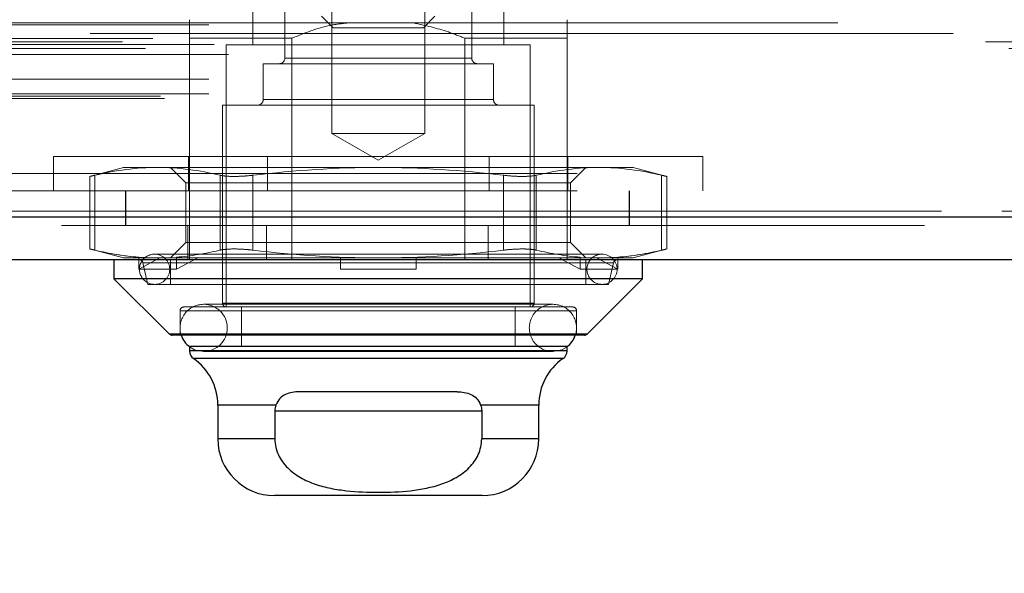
# Model space of a CAD drawing. Header units: inches. Extents: x 0.2 to 10.8, y 0.2 to 8.2.
# Tile 94 of 145: x 3.6826 to 3.7967, y 6.7563 to 6.8205. Entities that reach past the tile are written whole.
import ezdxf

# ---------------------------------------------------------------- set-up
doc = ezdxf.new("R2010")
doc.units = ezdxf.units.IN
doc.header["$MEASUREMENT"] = 0
doc.linetypes.add('HIDDEN', pattern=[0.07500000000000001, 0.05, -0.025])
doc.layers.add('DIMENSIONS', color=140, linetype='Continuous')
doc.styles.add('SLDTEXTSTYLE0', font='TXT', dxfattribs={"width": 0.7})
doc.dimstyles.new('SLDDIMSTYLE1', dxfattribs={"dimtxt": 0.0849609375, "dimasz": 0.13, "dimexe": 0, "dimexo": 0.0625, "dimgap": 0.021240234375, "dimtad": 0, "dimtih": 1, "dimtoh": 1, "dimlfac": 18, "dimrnd": 1e-09, "dimzin": 12, "dimdsep": 46, "dimtxsty": 'SLDTEXTSTYLE0', "dimsah": 1, "dimcen": 0.09, "dimadec": 0, "dimazin": 3, "dimtfac": 1, "dimtmove": 0, "dimatfit": 0, "dimfxl": 0, "dimfrac": 2, "dimtolj": 1, "dimtzin": 12, "dimarcsym": 0})

# ---------------------------------------------------------------- blocks, each defined once
blk = doc.blocks.new('_D_4')
at = {"layer": 'DIMENSIONS'}
for p, q in [((3.159591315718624, 6.809181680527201), (3.159591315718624, 6.475424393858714)), ((3.249330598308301, 6.760466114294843), (3.249330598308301, 6.475424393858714)), ((3.159591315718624, 6.600424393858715), (2.909591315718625, 6.600424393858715)), ((3.249330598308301, 6.600424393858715), (3.485098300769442, 6.600424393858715)), ((3.60022480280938, 6.600424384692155), (3.571694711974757, 6.600424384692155)), ((3.571694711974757, 6.600424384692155), (3.571694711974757, 6.465393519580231)), ((3.85269395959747, 6.600424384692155), (3.881224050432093, 6.600424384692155)), ((3.881224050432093, 6.600424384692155), (3.881224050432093, 6.465393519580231)), ((3.571694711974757, 6.465393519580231), (3.60022480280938, 6.465393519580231)), ((3.881224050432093, 6.465393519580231), (3.85269395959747, 6.465393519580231))]:
    blk.add_line(p, q, dxfattribs=at)
for points in [[(3.159591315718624, 6.600424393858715), (3.029591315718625, 6.620424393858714), (3.029591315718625, 6.580424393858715)], [(3.249330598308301, 6.600424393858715), (3.379330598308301, 6.580424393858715), (3.379330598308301, 6.620424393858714)]]:
    blk.add_solid(points, dxfattribs=at)
at = {"layer": 'DIMENSIONS', "char_height": 0.08333333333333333, "attachment_point": 1, "style": 'SLDTEXTSTYLE0'}
for s, insert in [('1.62', (3.600224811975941, 6.726866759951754)), ('41.0', (3.60022480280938, 6.572815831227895))]:
    blk.add_mtext(s, dxfattribs=dict(at, insert=insert))

msp = doc.modelspace()

# ---------------------------------------------------------------- linework, layer by layer
at = {"color": 7, "linetype": 'HIDDEN', "lineweight": 18}
for p, q in [((3.718791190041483, 6.838902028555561), (3.718791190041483, 6.807280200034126)), ((3.729545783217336, 6.807280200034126), (3.729545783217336, 6.838902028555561)), ((3.713341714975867, 6.831993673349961), (3.713341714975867, 6.816026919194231)), ((3.734995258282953, 6.816026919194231), (3.734995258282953, 6.831993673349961)), ((3.709623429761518, 6.821932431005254), (3.709623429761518, 6.817557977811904)), ((3.717606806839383, 6.820868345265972), (3.718948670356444, 6.819526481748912)), ((3.729388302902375, 6.819526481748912), (3.730730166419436, 6.820868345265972)), ((3.738713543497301, 6.817557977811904), (3.738713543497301, 6.821932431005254)), ((3.204553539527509, 6.819890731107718), (4.781268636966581, 6.819890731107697)), ((4.777425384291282, 6.820102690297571), (3.208402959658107, 6.820102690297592)), ((4.790782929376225, 6.818876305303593), (3.195043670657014, 6.818876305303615)), ((3.729388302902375, 6.819526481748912), (3.718948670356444, 6.819526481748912)), ((3.194518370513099, 6.817903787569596), (4.79130380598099, 6.817903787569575)), ((3.198053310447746, 6.818293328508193), (4.787768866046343, 6.818293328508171)), ((3.204553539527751, 6.817594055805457), (4.781268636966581, 6.817594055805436)), ((3.205165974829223, 6.817589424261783), (4.780649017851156, 6.817589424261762)), ((3.702296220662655, 6.81832350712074), (3.702296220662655, 6.792623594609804)), ((3.714145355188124, 6.81832350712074), (3.702296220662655, 6.81832350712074)), ((3.741775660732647, 6.817557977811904), (3.706561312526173, 6.817557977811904)), ((3.706561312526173, 6.817557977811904), (3.706561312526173, 6.787155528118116)), ((3.714145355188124, 6.81832350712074), (3.714145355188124, 6.792623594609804)), ((3.734191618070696, 6.81832350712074), (3.734191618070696, 6.792623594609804)), ((3.746040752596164, 6.81832350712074), (3.734191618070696, 6.81832350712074)), ((3.741775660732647, 6.787155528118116), (3.741775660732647, 6.817557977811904)), ((3.746040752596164, 6.81832350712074), (3.746040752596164, 6.796623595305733)), ((3.197209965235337, 6.817124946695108), (4.78860506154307, 6.817124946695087)), ((3.206797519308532, 6.816442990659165), (4.779024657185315, 6.816442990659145)), ((3.73751056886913, 6.815370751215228), (3.71082640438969, 6.815370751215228)), ((3.71082640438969, 6.815370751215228), (3.71082640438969, 6.811215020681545)), ((3.713341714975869, 6.816026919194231), (3.734894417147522, 6.816026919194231)), ((3.734995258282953, 6.816026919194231), (3.7134425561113, 6.816026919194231)), ((3.73751056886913, 6.811215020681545), (3.73751056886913, 6.815370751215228)), ((3.204553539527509, 6.81357082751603), (4.781268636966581, 6.81357082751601)), ((3.204553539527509, 6.811882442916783), (4.781268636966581, 6.811882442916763)), ((3.204553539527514, 6.811882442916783), (4.781268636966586, 6.811882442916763)), ((3.198921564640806, 6.81161537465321), (4.786900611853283, 6.81161537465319)), ((3.199408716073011, 6.811326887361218), (4.786413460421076, 6.8113268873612)), ((3.742213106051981, 6.810558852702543), (3.706123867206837, 6.810558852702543)), ((3.706123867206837, 6.810558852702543), (3.706123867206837, 6.78759297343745)), ((3.73751056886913, 6.811215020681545), (3.71082640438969, 6.811215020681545)), ((3.710826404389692, 6.811215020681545), (3.737510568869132, 6.811215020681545)), ((3.742213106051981, 6.78759297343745), (3.742213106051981, 6.810558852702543)), ((3.729545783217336, 6.807280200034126), (3.718791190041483, 6.807280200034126)), ((3.718791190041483, 6.807280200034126), (3.72416848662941, 6.804175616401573)), ((3.72416848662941, 6.804175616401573), (3.729545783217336, 6.807280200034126)), ((3.686557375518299, 6.804623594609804), (3.761779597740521, 6.804623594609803)), ((3.686557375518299, 6.804623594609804), (3.686557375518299, 6.800623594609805)), ((3.702196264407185, 6.804623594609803), (3.702196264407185, 6.800623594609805)), ((3.711335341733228, 6.804623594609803), (3.711335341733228, 6.800623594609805)), ((3.737001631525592, 6.804623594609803), (3.737001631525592, 6.800623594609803)), ((3.746140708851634, 6.804623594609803), (3.746140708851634, 6.800623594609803)), ((3.761779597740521, 6.800623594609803), (3.761779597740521, 6.804623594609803)), ((3.247198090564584, 6.802623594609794), (4.738586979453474, 6.802623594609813)), ((3.247198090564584, 6.802623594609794), (4.738586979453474, 6.802623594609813)), ((4.738586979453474, 6.802623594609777), (3.247235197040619, 6.802623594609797)), ((4.738586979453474, 6.802623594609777), (3.247235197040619, 6.802623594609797)), ((3.694640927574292, 6.803341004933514), (3.690749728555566, 6.802298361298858)), ((3.698596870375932, 6.803341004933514), (3.694640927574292, 6.803341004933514)), ((3.724168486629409, 6.803341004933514), (3.698596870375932, 6.803341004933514)), ((3.70010899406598, 6.803341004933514), (3.701885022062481, 6.801564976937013)), ((3.749740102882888, 6.803341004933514), (3.724168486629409, 6.803341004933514)), ((3.746451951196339, 6.801564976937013), (3.748227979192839, 6.803341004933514)), ((3.753696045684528, 6.803341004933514), (3.749740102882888, 6.803341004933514)), ((3.757587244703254, 6.802298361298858), (3.753696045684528, 6.803341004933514)), ((3.690749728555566, 6.802311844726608), (3.690749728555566, 6.793871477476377)), ((3.691335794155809, 6.793747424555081), (3.691335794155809, 6.802435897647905)), ((3.691335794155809, 6.793747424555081), (3.691335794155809, 6.802435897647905)), ((3.691335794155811, 6.793747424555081), (3.691335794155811, 6.802435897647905)), ((3.691335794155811, 6.793747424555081), (3.691335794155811, 6.802435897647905)), ((3.704870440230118, 6.801564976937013), (3.701885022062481, 6.801564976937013)), ((3.701885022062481, 6.801564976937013), (3.701885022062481, 6.794618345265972)), ((3.746451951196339, 6.801564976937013), (3.704870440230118, 6.801564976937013)), ((3.705857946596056, 6.793747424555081), (3.705857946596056, 6.802435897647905)), ((3.705857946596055, 6.793747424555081), (3.705857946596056, 6.802435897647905)), ((3.705857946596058, 6.793747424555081), (3.705857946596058, 6.802435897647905)), ((3.705857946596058, 6.793747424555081), (3.705857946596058, 6.802435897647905)), ((3.709646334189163, 6.793747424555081), (3.709646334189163, 6.802435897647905)), ((3.709646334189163, 6.793747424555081), (3.709646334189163, 6.802435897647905)), ((3.709646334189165, 6.793747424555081), (3.709646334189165, 6.802435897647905)), ((3.709646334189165, 6.793747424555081), (3.709646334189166, 6.802435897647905)), ((3.738690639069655, 6.793747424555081), (3.738690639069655, 6.802435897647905)), ((3.738690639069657, 6.793747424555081), (3.738690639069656, 6.802435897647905)), ((3.738690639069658, 6.793747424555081), (3.738690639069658, 6.802435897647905)), ((3.738690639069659, 6.793747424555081), (3.738690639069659, 6.802435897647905)), ((3.742479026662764, 6.793747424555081), (3.742479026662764, 6.802435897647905)), ((3.742479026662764, 6.793747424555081), (3.742479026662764, 6.802435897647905)), ((3.742479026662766, 6.793747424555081), (3.742479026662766, 6.802435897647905)), ((3.742479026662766, 6.793747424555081), (3.742479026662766, 6.802435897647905)), ((3.746451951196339, 6.794618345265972), (3.746451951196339, 6.801564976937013)), ((3.75700117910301, 6.793747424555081), (3.75700117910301, 6.802435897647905)), ((3.75700117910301, 6.793747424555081), (3.75700117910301, 6.802435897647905)), ((3.757001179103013, 6.793747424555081), (3.757001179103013, 6.802435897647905)), ((3.757001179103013, 6.793747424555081), (3.757001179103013, 6.802435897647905)), ((3.757587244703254, 6.793871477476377), (3.757587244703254, 6.802311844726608)), ((3.247198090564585, 6.800623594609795), (4.738586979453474, 6.800623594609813)), ((3.694892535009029, 6.8006235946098), (3.694892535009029, 6.7966235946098)), ((3.694929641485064, 6.800623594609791), (3.694929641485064, 6.79662359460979)), ((3.753225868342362, 6.796623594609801), (3.753225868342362, 6.800623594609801)), ((3.753262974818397, 6.796623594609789), (3.753262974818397, 6.800623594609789)), ((4.789418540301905, 6.798276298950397), (3.196403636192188, 6.79827629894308)), ((3.196403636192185, 6.798276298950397), (4.789418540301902, 6.79827629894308)), ((3.196403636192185, 6.79758170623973), (4.789418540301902, 6.797581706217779)), ((4.787455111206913, 6.796623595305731), (3.198367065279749, 6.796623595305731)), ((3.70209630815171, 6.796623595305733), (3.70209630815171, 6.792623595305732)), ((3.711235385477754, 6.796623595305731), (3.711235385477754, 6.792623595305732)), ((3.736901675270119, 6.796623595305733), (3.736901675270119, 6.792623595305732)), ((3.746040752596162, 6.796623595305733), (3.746040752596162, 6.792623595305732)), ((3.70188502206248, 6.794618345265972), (3.70010899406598, 6.792842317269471)), ((3.704870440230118, 6.794618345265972), (3.701885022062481, 6.794618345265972)), ((3.746451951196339, 6.794618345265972), (3.704870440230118, 6.794618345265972)), ((3.748227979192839, 6.792842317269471), (3.746451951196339, 6.794618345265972)), ((3.690749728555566, 6.793884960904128), (3.694640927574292, 6.792842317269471)), ((3.753696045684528, 6.792842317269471), (3.757587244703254, 6.793884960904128)), ((3.696691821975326, 6.792842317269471), (3.694640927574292, 6.792842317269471)), ((3.696409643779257, 6.791529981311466), (3.696409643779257, 6.792928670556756)), ((3.696409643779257, 6.792928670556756), (3.696691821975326, 6.792842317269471)), ((3.69887154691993, 6.792842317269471), (3.696409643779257, 6.791529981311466)), ((3.696691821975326, 6.792842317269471), (3.69887154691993, 6.792842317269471)), ((3.750087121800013, 6.793279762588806), (3.698249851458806, 6.793279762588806)), ((3.69887154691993, 6.792842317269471), (3.701066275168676, 6.792842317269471)), ((3.70010899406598, 6.792623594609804), (3.70010899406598, 6.789780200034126)), ((3.700784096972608, 6.792928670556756), (3.701066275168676, 6.792842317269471)), ((3.700784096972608, 6.791529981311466), (3.700784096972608, 6.792928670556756)), ((3.703246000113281, 6.792842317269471), (3.700784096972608, 6.791529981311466)), ((3.724168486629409, 6.792842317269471), (3.701066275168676, 6.792842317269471)), ((3.719794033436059, 6.792928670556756), (3.719794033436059, 6.792842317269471)), ((3.719794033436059, 6.791529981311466), (3.719794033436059, 6.792842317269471)), ((3.747270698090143, 6.792842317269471), (3.724168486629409, 6.792842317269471)), ((3.728542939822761, 6.792928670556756), (3.728542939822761, 6.792842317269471)), ((3.728542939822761, 6.791529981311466), (3.728542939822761, 6.792842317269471)), ((3.747552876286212, 6.791529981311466), (3.745090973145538, 6.792842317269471)), ((3.747552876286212, 6.792928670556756), (3.747270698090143, 6.792842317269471)), ((3.747270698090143, 6.792842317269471), (3.749465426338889, 6.792842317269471)), ((3.747552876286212, 6.792928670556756), (3.747552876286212, 6.791529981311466)), ((3.748227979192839, 6.789780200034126), (3.748227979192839, 6.792623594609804)), ((3.751927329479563, 6.791529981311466), (3.749465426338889, 6.792842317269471)), ((3.751645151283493, 6.792842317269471), (3.749465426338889, 6.792842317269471)), ((3.751927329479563, 6.792928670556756), (3.751645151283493, 6.792842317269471)), ((3.753696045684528, 6.792842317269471), (3.751645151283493, 6.792842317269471)), ((3.751927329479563, 6.792928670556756), (3.751927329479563, 6.791529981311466)), ((3.700784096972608, 6.791529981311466), (3.696409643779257, 6.791529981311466)), ((3.696906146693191, 6.792284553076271), (3.751332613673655, 6.792284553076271)), ((3.696906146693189, 6.792284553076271), (3.69748432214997, 6.789780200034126)), ((3.75143082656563, 6.792284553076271), (3.697004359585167, 6.792284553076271)), ((3.728542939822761, 6.791529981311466), (3.719794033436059, 6.791529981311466)), ((3.747552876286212, 6.791529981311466), (3.751927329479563, 6.791529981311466)), ((3.75085265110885, 6.789780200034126), (3.75143082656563, 6.792284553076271)), ((3.75085265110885, 6.789780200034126), (3.69748432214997, 6.789780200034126)), ((3.747134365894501, 6.78671808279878), (3.701202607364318, 6.78671808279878)), ((3.70120260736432, 6.78671808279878), (3.747134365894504, 6.78671808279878)), ((3.701202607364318, 6.78671808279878), (3.701202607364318, 6.783874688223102)), ((3.746696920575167, 6.787155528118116), (3.701640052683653, 6.787155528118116)), ((3.744400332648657, 6.787463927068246), (3.703936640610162, 6.787463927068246)), ((3.742213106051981, 6.78759297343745), (3.706123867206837, 6.78759297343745)), ((3.70612386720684, 6.78759297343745), (3.742213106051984, 6.78759297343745)), ((3.708311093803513, 6.787155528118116), (3.708311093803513, 6.782562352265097)), ((3.740025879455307, 6.782562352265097), (3.740025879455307, 6.787155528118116)), ((3.747134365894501, 6.783874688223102), (3.747134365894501, 6.78671808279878)), ((3.699980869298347, 6.784002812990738), (3.748258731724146, 6.784002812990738)), ((3.699980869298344, 6.784002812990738), (3.748356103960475, 6.784002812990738)), ((3.702296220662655, 6.782562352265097), (3.702296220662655, 6.782542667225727)), ((3.702296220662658, 6.782068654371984), (3.745941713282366, 6.782068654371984)), ((3.702296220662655, 6.782068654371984), (3.746040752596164, 6.782068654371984)), ((3.746040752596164, 6.782542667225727), (3.746040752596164, 6.782562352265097)), ((3.702764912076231, 6.781171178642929), (3.745475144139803, 6.781171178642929)), ((3.702764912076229, 6.781171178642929), (3.745572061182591, 6.781171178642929)), ((3.703936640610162, 6.781995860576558), (3.744400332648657, 6.781995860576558)), ((3.712310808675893, 6.775786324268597), (3.70557706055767, 6.775786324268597)), ((3.705577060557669, 6.775786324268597), (3.71231080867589, 6.775786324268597)), ((3.736026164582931, 6.775786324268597), (3.742759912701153, 6.775786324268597)), ((3.736026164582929, 6.775786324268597), (3.742759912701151, 6.775786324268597)), ((3.712188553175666, 6.775125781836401), (3.736148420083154, 6.775125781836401)), ((3.736148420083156, 6.775125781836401), (3.712188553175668, 6.775125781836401)), ((3.736148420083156, 6.775125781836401), (3.712188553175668, 6.775125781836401)), ((3.712188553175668, 6.771844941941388), (3.705577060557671, 6.771844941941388)), ((3.705577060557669, 6.771844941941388), (3.712188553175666, 6.771844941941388)), ((3.736148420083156, 6.771844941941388), (3.742759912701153, 6.771844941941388)), ((3.736148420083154, 6.771844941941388), (3.742759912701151, 6.771844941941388))]:
    msp.add_line(p, q, dxfattribs=at)
at = {"color": 7, "linetype": 'Continuous', "lineweight": 25}
for p, q in [((4.789418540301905, 6.79758170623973), (3.196403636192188, 6.797581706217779)), ((4.787455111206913, 6.792623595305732), (3.19836706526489, 6.792623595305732)), ((3.693547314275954, 6.792623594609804), (3.693547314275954, 6.790436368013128)), ((3.754789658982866, 6.790436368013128), (3.754789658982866, 6.792623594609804)), ((3.693547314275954, 6.790436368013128), (3.699980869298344, 6.784002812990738)), ((3.754789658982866, 6.790436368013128), (3.693547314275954, 6.790436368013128)), ((3.748356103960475, 6.784002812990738), (3.754789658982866, 6.790436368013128)), ((3.748356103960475, 6.784002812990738), (3.699980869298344, 6.784002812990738)), ((3.748046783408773, 6.783874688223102), (3.700290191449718, 6.783874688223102)), ((3.746040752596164, 6.782562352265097), (3.702296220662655, 6.782562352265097)), ((3.702296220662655, 6.782542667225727), (3.702296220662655, 6.782068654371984)), ((3.746040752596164, 6.782068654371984), (3.702296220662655, 6.782068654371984)), ((3.746040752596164, 6.782068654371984), (3.746040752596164, 6.782542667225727)), ((3.745572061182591, 6.781171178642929), (3.702764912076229, 6.781171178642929)), ((3.733293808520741, 6.777313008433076), (3.715043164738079, 6.777313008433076)), ((3.705577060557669, 6.775786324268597), (3.705577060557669, 6.771844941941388)), ((3.712310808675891, 6.775786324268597), (3.705577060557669, 6.775786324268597)), ((3.742759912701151, 6.775786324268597), (3.736026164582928, 6.775786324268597)), ((3.742759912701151, 6.771844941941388), (3.742759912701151, 6.775786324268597)), ((3.712188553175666, 6.775125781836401), (3.736148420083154, 6.775125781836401)), ((3.712188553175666, 6.775125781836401), (3.712188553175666, 6.771844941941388)), ((3.736148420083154, 6.775125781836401), (3.736148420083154, 6.771844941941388)), ((3.712188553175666, 6.771844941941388), (3.705577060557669, 6.771844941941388)), ((3.742759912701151, 6.771844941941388), (3.736148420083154, 6.771844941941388)), ((3.736198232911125, 6.765283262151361), (3.712138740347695, 6.765283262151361))]:
    msp.add_line(p, q, dxfattribs=at)
at = {"color": 7, "linetype": 'HIDDEN', "lineweight": 18, "flags": 128}
for points in [[(3.702296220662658, 6.782542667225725), (3.702890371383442, 6.782203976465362), (3.703936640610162, 6.781995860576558)], [(3.744400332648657, 6.781995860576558), (3.745446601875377, 6.782203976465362), (3.746040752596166, 6.782542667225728)]]:
    msp.add_lwpolyline(points, dxfattribs=at)
at = {"color": 7, "linetype": 'HIDDEN', "lineweight": 18}
for centre, radius, start, end in [((3.712685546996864, 6.816026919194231), 0.0006561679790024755, 270.0000000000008, 0), ((3.735651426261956, 6.816026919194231), 0.0006561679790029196, 180, 270.0000000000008), ((3.710170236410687, 6.811215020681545), 0.0006561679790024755, 270.0000000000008, 0), ((3.738166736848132, 6.811215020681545), 0.0006561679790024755, 180, 270.0000000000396), ((3.696479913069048, 6.792186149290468), 0.0004374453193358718, 13.00000000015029, 90), ((3.698249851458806, 6.791529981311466), 0.001749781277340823, 90, 270.0000000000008), ((3.698249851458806, 6.791529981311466), 0.001749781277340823, 270.0000000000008, 90), ((3.750087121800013, 6.791529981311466), 0.001749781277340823, 90, 270.0000000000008), ((3.750087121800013, 6.791529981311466), 0.001749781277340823, 270.0000000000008, 90), ((3.751857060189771, 6.792186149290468), 0.0004374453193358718, 90.00000000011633, 166.9999999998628), ((3.703936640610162, 6.784729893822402), 0.002734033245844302, 90, 198.2280527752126), ((3.701640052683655, 6.786718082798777), 0.0004374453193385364, 90.00000000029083, 179.999999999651), ((3.703936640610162, 6.784729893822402), 0.002734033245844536, 270.0000000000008, 90), ((3.706561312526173, 6.78759297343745), 0.0004374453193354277, 180, 270.0000000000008), ((3.744400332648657, 6.784729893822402), 0.002734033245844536, 90, 270.0000000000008), ((3.741775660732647, 6.78759297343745), 0.0004374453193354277, 270.0000000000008, 0), ((3.744400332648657, 6.784729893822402), 0.002734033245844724, 341.771947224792, 90), ((3.746696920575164, 6.786718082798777), 0.0004374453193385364, 3.489959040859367e-10, 89.99999999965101)]:
    msp.add_arc(centre, radius, start, end, dxfattribs=at)
at = {"color": 7, "linetype": 'Continuous', "lineweight": 25}
for centre, radius, start, end in [((3.70029018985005, 6.784312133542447), 0.0004374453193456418, 225.000000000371, 269.9999999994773), ((3.703936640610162, 6.784729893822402), 0.002734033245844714, 198.2280527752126, 233.1301023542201), ((3.744400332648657, 6.784729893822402), 0.002734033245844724, 306.8698976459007, 341.771947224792), ((3.74804678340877, 6.784312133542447), 0.0004374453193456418, 270.000000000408, 314.9999999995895), ((3.703389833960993, 6.782068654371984), 0.001093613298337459, 180, 235.1500954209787), ((3.744947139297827, 6.782068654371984), 0.001093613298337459, 304.8499045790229, 0), ((3.699015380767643, 6.775786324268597), 0.006561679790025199, 0, 55.15009542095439), ((3.749321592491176, 6.775786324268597), 0.006561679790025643, 124.8499045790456, 180), ((3.712138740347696, 6.771844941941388), 0.006561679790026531, 180, 269.9999999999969), ((3.736198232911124, 6.771844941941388), 0.006561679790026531, 270.0000000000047, 0)]:
    msp.add_arc(centre, radius, start, end, dxfattribs=at)
at = {"color": 7, "linetype": 'HIDDEN', "lineweight": 18}
for points, knots in [([(3.702296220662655, 6.820449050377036), (3.702296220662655, 6.820412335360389), (3.702296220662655, 6.820329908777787), (3.702296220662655, 6.819383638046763), (3.702296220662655, 6.818572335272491), (3.702296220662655, 6.81832350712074)], [0, 0, 0, 0, 0.3576770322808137, 0.8029982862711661, 1, 1, 1, 1]), ([(3.714145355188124, 6.81832350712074), (3.715611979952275, 6.818917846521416), (3.717713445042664, 6.819769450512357), (3.719955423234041, 6.820025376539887), (3.720632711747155, 6.820102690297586)], [0, 0, 0, 0, 0.6979058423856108, 1, 1, 1, 1]), ([(3.728234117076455, 6.820102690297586), (3.729602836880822, 6.819802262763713), (3.731635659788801, 6.81935606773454), (3.733562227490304, 6.81857776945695), (3.734191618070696, 6.81832350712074)], [0, 0, 0, 0, 0.6733099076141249, 1, 1, 1, 1]), ([(3.746040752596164, 6.820449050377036), (3.746040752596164, 6.820412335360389), (3.746040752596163, 6.820329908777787), (3.746040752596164, 6.819383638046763), (3.746040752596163, 6.81857233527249), (3.746040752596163, 6.81832350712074)], [0, 0, 0, 0, 0.3576770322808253, 0.8029982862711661, 0.9999999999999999, 0.9999999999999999, 0.9999999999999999, 0.9999999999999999]), ([(3.691335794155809, 6.802435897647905), (3.69111921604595, 6.802385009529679), (3.690775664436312, 6.802304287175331), (3.690799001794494, 6.802309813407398), (3.690807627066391, 6.802311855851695)], [0, 0, 0, 0, 0.6304092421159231, 1, 1, 1, 1]), ([(3.709646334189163, 6.802435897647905), (3.709262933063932, 6.802390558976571), (3.708886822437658, 6.80235655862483), (3.708149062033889, 6.802310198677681), (3.707790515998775, 6.80229839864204), (3.707130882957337, 6.802298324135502), (3.706821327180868, 6.802310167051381), (3.706283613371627, 6.80235622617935), (3.706049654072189, 6.80239055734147), (3.705857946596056, 6.802435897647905)], [0, 0, 0, 0, 0.25, 0.25, 0.5, 0.5, 0.75, 0.75, 1, 1, 1, 1]), ([(3.742479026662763, 6.802435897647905), (3.742287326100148, 6.802390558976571), (3.742056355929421, 6.80235655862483), (3.741516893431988, 6.802310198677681), (3.741209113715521, 6.80229839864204), (3.740549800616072, 6.802298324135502), (3.740189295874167, 6.802310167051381), (3.739454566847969, 6.80235622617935), (3.739074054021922, 6.80239055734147), (3.738690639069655, 6.802435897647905)], [0, 0, 0, 0, 0.25, 0.25, 0.5, 0.5, 0.75, 0.75, 1, 1, 1, 1]), ([(3.757529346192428, 6.802311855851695), (3.757543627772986, 6.802308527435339), (3.757592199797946, 6.802297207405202), (3.757311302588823, 6.802362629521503), (3.757042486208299, 6.802426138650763), (3.75700117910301, 6.802435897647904)], [0, 0, 0, 0, 0.2606228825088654, 0.886385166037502, 1, 1, 1, 1]), ([(3.690807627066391, 6.793871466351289), (3.690793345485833, 6.793874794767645), (3.690744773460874, 6.793886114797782), (3.691025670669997, 6.793820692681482), (3.691294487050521, 6.793757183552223), (3.691335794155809, 6.793747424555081)], [0, 0, 0, 0, 0.2606228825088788, 0.8863851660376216, 1, 1, 1, 1]), ([(3.705857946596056, 6.793747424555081), (3.706049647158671, 6.793792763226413), (3.706280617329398, 6.793826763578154), (3.70682007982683, 6.793873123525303), (3.707127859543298, 6.793884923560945), (3.707787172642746, 6.793884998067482), (3.708147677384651, 6.793873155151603), (3.708882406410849, 6.793827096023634), (3.709262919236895, 6.793792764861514), (3.709646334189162, 6.793747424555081)], [0, 0, 0, 0, 0.25, 0.25, 0.5, 0.5, 0.75, 0.75, 1, 1, 1, 1]), ([(3.738690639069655, 6.793747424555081), (3.739074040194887, 6.793792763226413), (3.739450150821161, 6.793826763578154), (3.74018791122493, 6.793873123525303), (3.740546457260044, 6.793884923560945), (3.741206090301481, 6.793884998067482), (3.741515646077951, 6.793873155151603), (3.742053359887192, 6.793827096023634), (3.74228731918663, 6.793792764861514), (3.742479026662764, 6.793747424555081)], [0, 0, 0, 0, 0.25, 0.25, 0.5, 0.5, 0.75, 0.75, 1, 1, 1, 1]), ([(3.75700117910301, 6.793747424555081), (3.75721775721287, 6.793798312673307), (3.757561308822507, 6.793879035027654), (3.757537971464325, 6.793873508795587), (3.757529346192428, 6.793871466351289)], [0, 0, 0, 0, 0.6304092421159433, 1, 1, 1, 1])]:
    msp.add_open_spline(points, degree=3, knots=knots, dxfattribs=at)
for points in [[(3.698596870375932, 6.803341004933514), (3.696167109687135, 6.803341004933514), (3.693747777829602, 6.803006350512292), (3.691335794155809, 6.802435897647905)], [(3.705857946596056, 6.802435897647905), (3.703445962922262, 6.803006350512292), (3.70102663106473, 6.803341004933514), (3.698596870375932, 6.803341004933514)], [(3.724168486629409, 6.803341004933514), (3.719308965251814, 6.803341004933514), (3.714470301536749, 6.803006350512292), (3.709646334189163, 6.802435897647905)], [(3.738690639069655, 6.802435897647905), (3.733866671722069, 6.803006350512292), (3.729028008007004, 6.803341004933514), (3.724168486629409, 6.803341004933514)], [(3.749740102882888, 6.803341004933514), (3.74731034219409, 6.803341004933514), (3.744891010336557, 6.803006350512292), (3.742479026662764, 6.802435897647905)], [(3.75700117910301, 6.802435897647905), (3.754589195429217, 6.803006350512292), (3.752169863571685, 6.803341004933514), (3.749740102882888, 6.803341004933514)], [(3.696409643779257, 6.792928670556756), (3.694712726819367, 6.793061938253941), (3.693021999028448, 6.79334862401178), (3.691335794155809, 6.793747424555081)], [(3.698596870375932, 6.792842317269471), (3.696167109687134, 6.792842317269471), (3.693747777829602, 6.793176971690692), (3.691335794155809, 6.793747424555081)], [(3.705857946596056, 6.793747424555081), (3.704171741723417, 6.79334862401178), (3.702481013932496, 6.793061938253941), (3.700784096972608, 6.792928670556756)], [(3.709646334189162, 6.793747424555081), (3.714470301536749, 6.793176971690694), (3.719308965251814, 6.792842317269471), (3.724168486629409, 6.792842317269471)], [(3.724168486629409, 6.792842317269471), (3.729028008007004, 6.792842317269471), (3.73386667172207, 6.793176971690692), (3.738690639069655, 6.793747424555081)], [(3.742479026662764, 6.793747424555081), (3.744165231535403, 6.79334862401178), (3.745855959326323, 6.793061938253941), (3.747552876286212, 6.792928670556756)], [(3.757001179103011, 6.793747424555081), (3.754589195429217, 6.793176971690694), (3.752169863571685, 6.792842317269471), (3.749740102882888, 6.792842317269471)], [(3.751927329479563, 6.792928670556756), (3.753624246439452, 6.793061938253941), (3.755314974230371, 6.79334862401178), (3.75700117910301, 6.793747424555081)]]:
    msp.add_open_spline(points, degree=3, dxfattribs=at)
at = {"color": 7, "linetype": 'Continuous', "lineweight": 25}
for points, knots in [([(3.715043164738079, 6.777313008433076), (3.714753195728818, 6.777313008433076), (3.714472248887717, 6.777295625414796), (3.713931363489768, 6.777207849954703), (3.713668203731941, 6.777136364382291), (3.71318427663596, 6.77691207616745), (3.712960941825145, 6.776756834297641), (3.71258266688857, 6.776345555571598), (3.712425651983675, 6.776086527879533), (3.712310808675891, 6.775786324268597)], [0, 0, 0, 0, 0.25, 0.25, 0.5, 0.5, 0.75, 0.75, 1, 1, 1, 1]), ([(3.733293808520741, 6.777313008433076), (3.733583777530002, 6.777313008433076), (3.733864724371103, 6.777295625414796), (3.734405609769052, 6.777207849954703), (3.734668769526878, 6.777136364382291), (3.73515269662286, 6.77691207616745), (3.735376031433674, 6.776756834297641), (3.73575430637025, 6.776345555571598), (3.735911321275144, 6.776086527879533), (3.736026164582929, 6.775786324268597)], [0, 0, 0, 0, 0.25, 0.25, 0.5, 0.5, 0.75, 0.75, 1, 1, 1, 1]), ([(3.712188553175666, 6.771844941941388), (3.712188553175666, 6.771528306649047), (3.712223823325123, 6.771218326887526), (3.712359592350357, 6.770610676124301), (3.712461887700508, 6.770309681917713), (3.712722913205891, 6.769738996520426), (3.712880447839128, 6.76946957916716), (3.713243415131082, 6.76895897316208), (3.713449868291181, 6.768717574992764), (3.714111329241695, 6.768055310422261), (3.714619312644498, 6.767682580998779), (3.715705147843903, 6.767059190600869), (3.716274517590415, 6.766811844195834), (3.717449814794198, 6.766406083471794), (3.718059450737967, 6.766247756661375), (3.719277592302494, 6.766000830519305), (3.719888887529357, 6.76591091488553), (3.721727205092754, 6.765708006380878), (3.722958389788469, 6.765657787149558), (3.72542751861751, 6.765659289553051), (3.726671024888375, 6.76571144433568), (3.729135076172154, 6.765990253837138), (3.730366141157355, 6.766219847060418), (3.732112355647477, 6.76683248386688), (3.732682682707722, 6.767084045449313), (3.733757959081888, 6.767710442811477), (3.734257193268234, 6.768081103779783), (3.735133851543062, 6.768970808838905), (3.735493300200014, 6.76946992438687), (3.735880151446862, 6.770323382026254), (3.735980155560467, 6.770620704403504), (3.73611360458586, 6.771222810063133), (3.736148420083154, 6.771530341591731), (3.736148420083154, 6.771844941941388)], [0, 0, 0, 0, 0.03125000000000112, 0.03125000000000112, 0.06250000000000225, 0.06250000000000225, 0.09375000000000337, 0.09375000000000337, 0.1250000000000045, 0.1250000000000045, 0.1875000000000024, 0.1875000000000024, 0.2500000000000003, 0.2500000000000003, 0.3124999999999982, 0.3124999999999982, 0.3749999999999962, 0.3749999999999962, 0.4999999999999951, 0.4999999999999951, 0.624999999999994, 0.624999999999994, 0.749999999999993, 0.749999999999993, 0.8124999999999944, 0.8124999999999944, 0.8749999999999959, 0.8749999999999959, 0.9374999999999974, 0.9374999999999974, 0.9687499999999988, 0.9687499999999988, 1, 1, 1, 1])]:
    msp.add_open_spline(points, degree=3, knots=knots, dxfattribs=at)
for points in [[(3.712310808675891, 6.775786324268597), (3.712232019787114, 6.775580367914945), (3.712188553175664, 6.775356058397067), (3.712188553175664, 6.775125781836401)], [(3.736026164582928, 6.775786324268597), (3.736104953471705, 6.775580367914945), (3.736148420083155, 6.775356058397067), (3.736148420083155, 6.775125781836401)]]:
    msp.add_open_spline(points, degree=3, dxfattribs=at)

# ---------------------------------------------------------------- dimensions: what is measured, and where the dimension line sits
at = {"layer": 'DIMENSIONS'}
dim = msp.add_linear_dim(base=(3.249330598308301, 6.600424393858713), p1=(3.159591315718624, 6.859181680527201), p2=(3.249330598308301, 6.810466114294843), dimstyle='SLDDIMSTYLE1', dxfattribs=at)
dim.commit()
dim.dimension.update_dxf_attribs({"geometry": '_D_4', "text_midpoint": (3.726459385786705, 6.600424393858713), "dimtype": 160})

doc.saveas('drawing.dxf')
